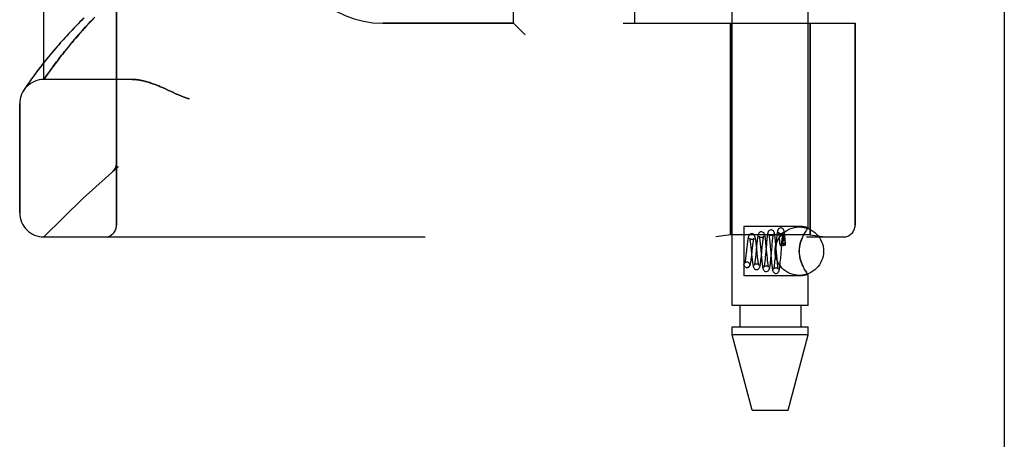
# Model space of a CAD drawing. Header units: inches. Extents: x 0 to 179, y 0 to 116.
# Tile 13 of 234: x 16.22 to 18.76, y 55.5 to 56.58. Entities that reach past the tile are written whole.
import ezdxf

# ---------------------------------------------------------------- set-up
doc = ezdxf.new("R2010")
doc.units = ezdxf.units.IN
doc.header["$LTSCALE"] = 9.842105
doc.header["$MEASUREMENT"] = 0
doc.linetypes.add('HIDDEN', pattern=[0.2, 0.1, -0.1])
doc.layers.get('0').update_dxf_attribs({"linetype": 'CONTINUOUS'})
doc.layers.add('LEFTHAND_DOOR_ASSEMBLY', color=7, linetype='CONTINUOUS')
doc.layers.add('RIGHTHAND_DOOR_ASSEMBLY', color=7, linetype='CONTINUOUS')

msp = doc.modelspace()

# ---------------------------------------------------------------- linework, layer by layer
at = {"color": 3, "linetype": 'Continuous'}
msp.add_line((18.7579, 81.2713), (18.7579, 33.4793), dxfattribs=at)
at = {"layer": 'LEFTHAND_DOOR_ASSEMBLY', "color": 8, "linetype": 'HIDDEN'}
for p, q in [((16.4664, 56.0541), (16.4664, 58.6966)), ((18.0559, 55.8473), (18.0559, 58.6953)), ((18.2519, 56.0488), (18.2519, 58.6953)), ((16.2789, 56.4303), (16.2789, 58.3203)), ((17.4914, 56.5753), (17.4914, 58.1753)), ((17.8039, 56.5753), (17.8039, 58.1753)), ((16.393, 56.5727), (16.3996, 56.5799)), ((17.4914, 56.5753), (17.1539, 56.5753)), ((17.4914, 56.5753), (17.5214, 56.5453)), ((17.7739, 56.5753), (18.3727, 56.5753)), ((18.0509, 56.5753), (18.0509, 56.0294)), ((18.2569, 56.5753), (18.2569, 56.0294)), ((18.3727, 56.5753), (18.3727, 56.0541)), ((16.3692, 56.5463), (16.3748, 56.5526)), ((16.3748, 56.5526), (16.3806, 56.5591)), ((16.3806, 56.5591), (16.3866, 56.5658)), ((16.3866, 56.5658), (16.393, 56.5727)), ((16.3492, 56.5228), (16.3538, 56.5284)), ((16.3538, 56.5284), (16.3587, 56.5342)), ((16.3587, 56.5342), (16.3639, 56.5401)), ((16.3639, 56.5401), (16.3692, 56.5463)), ((16.3284, 56.4974), (16.3322, 56.5022)), ((16.3322, 56.5022), (16.3362, 56.5071)), ((16.3362, 56.5071), (16.3403, 56.5122)), ((16.3403, 56.5122), (16.3446, 56.5174)), ((16.3446, 56.5174), (16.3492, 56.5228)), ((16.279, 56.4743), (16.2738, 56.4677)), ((16.3071, 56.4698), (16.3115, 56.4756)), ((16.3115, 56.4756), (16.3146, 56.4797)), ((16.3146, 56.4797), (16.3178, 56.4839)), ((16.3178, 56.4839), (16.3212, 56.4883)), ((16.3212, 56.4883), (16.3247, 56.4928)), ((16.3247, 56.4928), (16.3284, 56.4974)), ((16.2603, 56.45), (16.2564, 56.4448)), ((16.2645, 56.4556), (16.2603, 56.45)), ((16.269, 56.4615), (16.2645, 56.4556)), ((16.2738, 56.4677), (16.269, 56.4615)), ((16.2893, 56.4453), (16.2923, 56.4495)), ((16.2923, 56.4495), (16.2956, 56.4541)), ((16.2956, 56.4541), (16.2991, 56.459)), ((16.2991, 56.459), (16.303, 56.4643)), ((16.303, 56.4643), (16.3071, 56.4698)), ((16.2411, 56.4236), (16.2388, 56.4203)), ((16.2436, 56.4272), (16.2411, 56.4236)), ((16.2464, 56.4311), (16.2436, 56.4272)), ((16.2495, 56.4354), (16.2464, 56.4311)), ((16.2528, 56.4399), (16.2495, 56.4354)), ((16.2564, 56.4448), (16.2528, 56.4399)), ((16.2789, 56.4303), (16.283, 56.4363)), ((16.507, 56.4303), (16.2789, 56.4303)), ((16.283, 56.4363), (16.2858, 56.4403)), ((16.2858, 56.4403), (16.2893, 56.4453)), ((16.2281, 56.4044), (16.2265, 56.4018)), ((16.23, 56.4071), (16.2281, 56.4044)), ((16.2318, 56.4099), (16.23, 56.4071)), ((16.234, 56.4133), (16.2318, 56.4099)), ((16.2367, 56.4172), (16.234, 56.4133)), ((16.2388, 56.4203), (16.2367, 56.4172)), ((16.5928, 56.406), (16.6009, 56.4023)), ((16.2164, 56.0866), (16.2164, 56.3678)), ((16.4561, 56.1928), (16.4563, 56.1929)), ((16.4665, 56.2154), (16.4665, 56.2152)), ((18.2359, 56.0508), (18.0859, 56.0508)), ((18.0859, 56.0508), (18.0859, 55.9238)), ((18.2519, 56.0488), (18.2359, 56.0508)), ((16.2789, 56.0241), (18.3427, 56.0241)), ((18.0509, 56.0294), (18.0134, 56.0241)), ((18.2569, 56.0294), (18.0509, 56.0294)), ((18.1521, 56.0166), (18.1525, 56.0126)), ((18.1677, 56.0105), (18.1672, 56.0156)), ((18.1768, 56.0227), (18.1772, 56.0188)), ((18.1772, 56.0188), (18.1776, 56.0146)), ((18.1841, 56.012), (18.1845, 56.0161)), ((18.1845, 56.0161), (18.1849, 56.0198)), ((18.1868, 56.0189), (18.1867, 56.018)), ((18.1867, 56.018), (18.1867, 56.0169)), ((18.1867, 56.0169), (18.1867, 56.0157)), ((18.1867, 56.0157), (18.1867, 56.0144)), ((18.1869, 56.0211), (18.1868, 56.0205)), ((18.1868, 56.0205), (18.1868, 56.0197)), ((18.1868, 56.0197), (18.1868, 56.0189)), ((18.1869, 56.0217), (18.1869, 56.0211)), ((18.1916, 56.0157), (18.1914, 56.0171)), ((18.1918, 56.0141), (18.1916, 56.0157)), ((18.1925, 56.0154), (18.192, 56.0206)), ((18.1929, 56.0098), (18.1925, 56.0154)), ((18.2569, 56.0294), (18.2944, 56.0241)), ((18.0935, 55.9986), (18.0917, 55.9824)), ((18.103, 56.0035), (18.1036, 55.9984)), ((18.1036, 55.9984), (18.1045, 55.9898)), ((18.1045, 55.9898), (18.1054, 55.9807)), ((18.106, 55.9772), (18.1081, 55.9958)), ((18.1081, 55.9958), (18.1086, 56.0006)), ((18.1186, 56.0016), (18.1164, 55.979)), ((18.1182, 56.0013), (18.1176, 56.0066)), ((18.1188, 55.9957), (18.1182, 56.0013)), ((18.1202, 55.9816), (18.1188, 55.9957)), ((18.1277, 56.0087), (18.1281, 56.0044)), ((18.1281, 56.0044), (18.1286, 55.9997)), ((18.1286, 55.9997), (18.1295, 55.9893)), ((18.1295, 55.9893), (18.1303, 55.9808)), ((18.1309, 55.9751), (18.1332, 55.9978)), ((18.1332, 55.9978), (18.1339, 56.0046)), ((18.1339, 56.0046), (18.1343, 56.0087)), ((18.1437, 56.0046), (18.1415, 55.9786)), ((18.1428, 56.0067), (18.1423, 56.0118)), ((18.1434, 56.0013), (18.1428, 56.0067)), ((18.1444, 55.9903), (18.1434, 56.0013)), ((18.1443, 56.0103), (18.1437, 56.0046)), ((18.1456, 55.9772), (18.1444, 55.9903)), ((18.1525, 56.0126), (18.1529, 56.0083)), ((18.1529, 56.0083), (18.1536, 56.0011)), ((18.1536, 56.0011), (18.1545, 55.9904)), ((18.1561, 55.9748), (18.1583, 56.0001)), ((18.1583, 56.0001), (18.1589, 56.0074)), ((18.1589, 56.0074), (18.1594, 56.0119)), ((18.1688, 56.0069), (18.1661, 55.9728)), ((18.1682, 56.005), (18.1677, 56.0105)), ((18.1692, 55.9933), (18.1682, 56.005)), ((18.1692, 56.0127), (18.1688, 56.0069)), ((18.1706, 55.9758), (18.1692, 55.9933)), ((18.1776, 56.0146), (18.178, 56.0101)), ((18.178, 56.0101), (18.1785, 56.0038)), ((18.1807, 55.9697), (18.1836, 56.0055)), ((18.1836, 56.0055), (18.1841, 56.012)), ((18.1859, 56.0016), (18.1867, 56.0016)), ((18.1867, 56.0144), (18.1866, 56.0129)), ((18.1866, 56.0129), (18.1866, 56.0113)), ((18.1866, 56.0113), (18.1866, 56.0085)), ((18.1866, 56.0085), (18.1866, 56.0053)), ((18.1866, 56.0053), (18.1867, 56.0016)), ((18.192, 56.0124), (18.1918, 56.0141)), ((18.1923, 56.0105), (18.192, 56.0124)), ((18.1925, 56.0083), (18.1923, 56.0105)), ((18.1928, 56.0059), (18.1925, 56.0083)), ((18.1931, 56.0032), (18.1928, 56.0059)), ((18.1934, 56.0039), (18.1929, 56.0098)), ((18.0917, 55.9824), (18.0911, 55.9774)), ((18.1054, 55.9807), (18.1064, 55.9716)), ((18.1064, 55.9716), (18.107, 55.9661)), ((18.1164, 55.979), (18.1159, 55.9739)), ((18.1211, 55.9739), (18.1202, 55.9816)), ((18.1303, 55.9808), (18.1314, 55.9696)), ((18.1304, 55.97), (18.1309, 55.9751)), ((18.1314, 55.9696), (18.1319, 55.9643)), ((18.1319, 55.9643), (18.1324, 55.9594)), ((18.1408, 55.9709), (18.1403, 55.9661)), ((18.1415, 55.9786), (18.1408, 55.9709)), ((18.1463, 55.9701), (18.1456, 55.9772)), ((18.1467, 55.9658), (18.1463, 55.9701)), ((18.1471, 55.9617), (18.1467, 55.9658)), ((18.1554, 55.9789), (18.1564, 55.9674)), ((18.1555, 55.9692), (18.1561, 55.9748)), ((18.1564, 55.9674), (18.1569, 55.9618)), ((18.1654, 55.9654), (18.165, 55.9609)), ((18.1661, 55.9728), (18.1654, 55.9654)), ((18.1713, 55.9679), (18.1706, 55.9758)), ((18.1717, 55.9631), (18.1713, 55.9679)), ((18.1803, 55.9643), (18.1807, 55.9697)), ((18.092, 55.945), (18.0935, 55.9448)), ((18.0934, 55.9448), (18.092, 55.945)), ((18.0934, 55.9598), (18.0948, 55.9597)), ((18.0935, 55.9598), (18.0948, 55.9597)), ((18.1569, 55.9618), (18.1574, 55.9566)), ((18.1721, 55.9587), (18.1717, 55.9631)), ((18.1726, 55.9547), (18.1721, 55.9587)), ((18.2388, 55.9471), (18.2359, 55.9534)), ((18.2359, 55.9238), (18.0859, 55.9238)), ((18.2519, 55.9259), (18.2359, 55.9238)), ((18.2445, 55.9368), (18.247, 55.9328)), ((18.2516, 55.9263), (18.2519, 55.9259)), ((18.2519, 55.8473), (18.2519, 55.9259)), ((18.2519, 55.8473), (18.0559, 55.8473)), ((18.0754, 55.8473), (18.0754, 55.7923)), ((18.2324, 55.8473), (18.2324, 55.7923)), ((18.0559, 55.7923), (18.2519, 55.7923)), ((18.0559, 55.7714), (18.0559, 55.7923)), ((18.2519, 55.7714), (18.2519, 55.7923)), ((18.2519, 55.7714), (18.0559, 55.7714)), ((18.1074, 55.5773), (18.0559, 55.7714)), ((18.2004, 55.5773), (18.2519, 55.7714)), ((18.1074, 55.5773), (18.2004, 55.5773))]:
    msp.add_line(p, q, dxfattribs=at)
for points in [[(16.3827, 56.5897), (16.3774, 56.5843), (16.3721, 56.579), (16.367, 56.5738), (16.362, 56.5686), (16.3571, 56.5635), (16.3524, 56.5585), (16.3477, 56.5535), (16.3431, 56.5487), (16.3387, 56.5438), (16.3344, 56.5391), (16.3301, 56.5344), (16.326, 56.5299), (16.322, 56.5254), (16.3181, 56.5209), (16.3143, 56.5166), (16.3106, 56.5123), (16.307, 56.5081), (16.3035, 56.504), (16.3001, 56.5), (16.2968, 56.4961), (16.2936, 56.4922), (16.2905, 56.4885), (16.2875, 56.4848), (16.2846, 56.4812), (16.279, 56.4743)], [(16.3996, 56.5799), (16.4066, 56.5873)], [(16.507, 56.4303), (16.5085, 56.4303), (16.5102, 56.4303), (16.5118, 56.4302), (16.5135, 56.4301), (16.5152, 56.43), (16.5169, 56.4299), (16.5187, 56.4297), (16.5205, 56.4295), (16.5223, 56.4293), (16.5242, 56.429), (16.5261, 56.4287), (16.5281, 56.4283), (16.5301, 56.428), (16.5321, 56.4276), (16.5342, 56.4271), (16.5363, 56.4266), (16.5385, 56.4261), (16.5407, 56.4255), (16.543, 56.4249), (16.5453, 56.4243), (16.5477, 56.4236), (16.5501, 56.4229), (16.5526, 56.4221), (16.5552, 56.4212), (16.5578, 56.4203), (16.5605, 56.4194), (16.5633, 56.4184), (16.5661, 56.4173), (16.5691, 56.4162), (16.5721, 56.415), (16.5752, 56.4137), (16.5784, 56.4123), (16.5818, 56.4109), (16.5853, 56.4094), (16.5889, 56.4077), (16.5928, 56.406)], [(16.6009, 56.4023), (16.6096, 56.3982), (16.6176, 56.3945)], [(16.6176, 56.3945), (16.6213, 56.3928), (16.6247, 56.3913), (16.6279, 56.3899), (16.6309, 56.3886), (16.6337, 56.3874), (16.6363, 56.3864), (16.6388, 56.3854), (16.6411, 56.3845), (16.6434, 56.3837), (16.6456, 56.3829), (16.6477, 56.3822), (16.6498, 56.3816), (16.6519, 56.3809), (16.6539, 56.3803)], [(16.4561, 56.1928), (16.4564, 56.193), (16.4566, 56.1932), (16.4568, 56.1934), (16.4571, 56.1936), (16.4573, 56.1938), (16.4575, 56.194), (16.4577, 56.1942), (16.4579, 56.1945), (16.4581, 56.1947), (16.4583, 56.1949), (16.4585, 56.1951), (16.4587, 56.1953), (16.4589, 56.1955), (16.4591, 56.1958), (16.4593, 56.196), (16.4595, 56.1962), (16.4597, 56.1964), (16.4599, 56.1967), (16.4601, 56.1969), (16.4602, 56.1971)], [(16.4644, 56.2046), (16.4642, 56.204), (16.464, 56.2035), (16.4637, 56.2029), (16.4634, 56.2023), (16.4632, 56.2018), (16.4629, 56.2012), (16.4626, 56.2007), (16.4623, 56.2001), (16.462, 56.1996), (16.4616, 56.1991), (16.4613, 56.1986), (16.461, 56.1981), (16.4606, 56.1976), (16.4602, 56.1971)], [(16.4665, 56.2152), (16.4664, 56.2148), (16.4664, 56.2142), (16.4664, 56.2135), (16.4663, 56.2129), (16.4663, 56.2123), (16.4662, 56.2117), (16.4661, 56.2111), (16.466, 56.2105), (16.4659, 56.2099), (16.4658, 56.2093), (16.4657, 56.2087), (16.4655, 56.2081), (16.4654, 56.2075), (16.4652, 56.2069), (16.465, 56.2063), (16.4649, 56.2057), (16.4646, 56.2052), (16.4644, 56.2046)], [(18.156, 56.0424), (18.1552, 56.0423), (18.1533, 56.0419), (18.1516, 56.041), (18.1503, 56.0399), (18.1494, 56.0388), (18.1487, 56.0377), (18.1482, 56.0366), (18.1479, 56.0356), (18.1476, 56.0345), (18.1473, 56.0333), (18.147, 56.032), (18.1467, 56.0306), (18.1464, 56.0289), (18.1462, 56.0271), (18.1459, 56.0252), (18.1456, 56.0231), (18.1453, 56.0208), (18.1451, 56.0183), (18.1448, 56.0158), (18.1443, 56.0103)], [(18.1672, 56.0156), (18.1669, 56.0179), (18.1667, 56.0202), (18.1664, 56.0223), (18.1662, 56.0243), (18.166, 56.0261), (18.1657, 56.0278), (18.1655, 56.0294), (18.1652, 56.0308), (18.165, 56.0321), (18.1647, 56.0333), (18.1645, 56.0344), (18.1642, 56.0354), (18.1638, 56.0364), (18.1634, 56.0374), (18.1628, 56.0385), (18.1619, 56.0396), (18.1606, 56.0408), (18.1589, 56.0418), (18.1569, 56.0423), (18.156, 56.0424)], [(18.181, 56.0474), (18.1802, 56.0473), (18.1783, 56.0469), (18.1766, 56.046), (18.1753, 56.0449), (18.1744, 56.0438), (18.1738, 56.0427), (18.1733, 56.0417), (18.173, 56.0408), (18.1727, 56.0398), (18.1724, 56.0387), (18.1722, 56.0376), (18.1719, 56.0363), (18.1717, 56.0349), (18.1714, 56.0333), (18.1712, 56.0316), (18.171, 56.0297), (18.1707, 56.0277), (18.1705, 56.0255), (18.1702, 56.0232), (18.17, 56.0207), (18.1697, 56.0181), (18.1692, 56.0127)], [(18.192, 56.0206), (18.1917, 56.023), (18.1915, 56.0253), (18.1913, 56.0275), (18.191, 56.0294), (18.1908, 56.0313), (18.1906, 56.033), (18.1903, 56.0346), (18.1901, 56.036), (18.1899, 56.0373), (18.1896, 56.0384), (18.1894, 56.0395), (18.1891, 56.0405), (18.1888, 56.0415), (18.1884, 56.0424), (18.1878, 56.0435), (18.1869, 56.0446), (18.1856, 56.0458), (18.1839, 56.0468), (18.182, 56.0473), (18.181, 56.0474)], [(18.2516, 56.0484), (18.2507, 56.0471), (18.2491, 56.0449), (18.247, 56.0419), (18.2445, 56.0379), (18.2417, 56.0331), (18.2388, 56.0276), (18.2359, 56.0213)], [(18.2507, 56.0471), (18.2516, 56.0484), (18.2519, 56.0488)], [(18.106, 56.0324), (18.1053, 56.0323), (18.1034, 56.0319), (18.1017, 56.0311), (18.1004, 56.03), (18.0994, 56.0288), (18.0987, 56.0277), (18.0982, 56.0267), (18.0978, 56.0256), (18.0974, 56.0245), (18.0971, 56.0234), (18.0968, 56.0221), (18.0965, 56.0206), (18.0962, 56.019), (18.0959, 56.0173), (18.0956, 56.0154), (18.0953, 56.0133), (18.095, 56.0112), (18.0947, 56.0088), (18.0944, 56.0064), (18.0941, 56.0039), (18.0935, 55.9986)], [(18.106, 56.0174), (18.1051, 56.0174), (18.1035, 56.0179), (18.1021, 56.0186), (18.1011, 56.0195), (18.1005, 56.0201), (18.1003, 56.0205), (18.1002, 56.0207), (18.1002, 56.0206)], [(18.1002, 56.0206), (18.1002, 56.0206), (18.1004, 56.0202), (18.1005, 56.0196), (18.1007, 56.0188), (18.1009, 56.0178), (18.1012, 56.0166), (18.1014, 56.0152), (18.1016, 56.0137), (18.1019, 56.0119), (18.1022, 56.0101), (18.1024, 56.008), (18.1027, 56.0058), (18.103, 56.0035)], [(18.1176, 56.0066), (18.1173, 56.009), (18.117, 56.0114), (18.1167, 56.0137), (18.1164, 56.0157), (18.116, 56.0177), (18.1157, 56.0195), (18.1154, 56.0211), (18.1151, 56.0225), (18.1148, 56.0239), (18.1144, 56.0251), (18.114, 56.0262), (18.1135, 56.0273), (18.1129, 56.0285), (18.112, 56.0297), (18.1106, 56.0309), (18.1089, 56.0318), (18.1069, 56.0323), (18.106, 56.0324)], [(18.1117, 56.0202), (18.1118, 56.0204), (18.1118, 56.0206), (18.1118, 56.0206), (18.1116, 56.0203), (18.1113, 56.0198), (18.1106, 56.0191), (18.1095, 56.0183), (18.1082, 56.0177), (18.1067, 56.0174), (18.106, 56.0174)], [(18.1086, 56.0006), (18.1092, 56.005), (18.1094, 56.007), (18.1097, 56.0089), (18.1099, 56.0107), (18.1102, 56.0123), (18.1104, 56.0139), (18.1106, 56.0153), (18.1109, 56.0165), (18.1111, 56.0176), (18.1113, 56.0186), (18.1115, 56.0194), (18.1116, 56.02), (18.1117, 56.0202)], [(18.131, 56.0374), (18.1302, 56.0373), (18.1283, 56.0369), (18.1266, 56.036), (18.1253, 56.0349), (18.1243, 56.0337), (18.1236, 56.0325), (18.1231, 56.0314), (18.1227, 56.0302), (18.1223, 56.0289), (18.122, 56.0275), (18.1217, 56.026), (18.1214, 56.0242), (18.121, 56.0222), (18.1207, 56.0201), (18.1204, 56.0177), (18.1201, 56.0153), (18.1198, 56.0127), (18.1195, 56.01), (18.1192, 56.0073), (18.1186, 56.0016)], [(18.131, 56.0224), (18.1301, 56.0224), (18.1283, 56.0229), (18.1269, 56.0237), (18.1259, 56.0246), (18.1254, 56.0253), (18.1251, 56.0257), (18.125, 56.0258), (18.1251, 56.0258)], [(18.1251, 56.0258), (18.1251, 56.0258), (18.1252, 56.0255), (18.1253, 56.025), (18.1254, 56.0244), (18.1256, 56.0236), (18.1258, 56.0227), (18.126, 56.0216), (18.1262, 56.0204), (18.1264, 56.0191), (18.1266, 56.0177), (18.1268, 56.0161), (18.127, 56.0144), (18.1272, 56.0126), (18.1274, 56.0107), (18.1277, 56.0087)], [(18.1423, 56.0118), (18.142, 56.0143), (18.1417, 56.0166), (18.1414, 56.0188), (18.1412, 56.0208), (18.1409, 56.0227), (18.1406, 56.0245), (18.1403, 56.0261), (18.14, 56.0275), (18.1397, 56.0289), (18.1393, 56.0301), (18.139, 56.0312), (18.1385, 56.0323), (18.1379, 56.0334), (18.137, 56.0346), (18.1356, 56.0358), (18.1339, 56.0368), (18.132, 56.0373), (18.131, 56.0374)], [(18.1368, 56.0254), (18.1369, 56.0256), (18.137, 56.0258), (18.1369, 56.0257), (18.1368, 56.0254), (18.1363, 56.0249), (18.1357, 56.0242), (18.1347, 56.0234), (18.1335, 56.0228), (18.132, 56.0224), (18.131, 56.0224)], [(18.1343, 56.0087), (18.1347, 56.0125), (18.135, 56.0142), (18.1352, 56.0158), (18.1354, 56.0174), (18.1356, 56.0188), (18.1358, 56.0201), (18.136, 56.0213), (18.1362, 56.0223), (18.1363, 56.0233), (18.1365, 56.0241), (18.1367, 56.0248), (18.1368, 56.0253), (18.1368, 56.0254)], [(18.156, 56.0274), (18.155, 56.0274), (18.1532, 56.0279), (18.1518, 56.0288), (18.1508, 56.0297), (18.1503, 56.0304), (18.15, 56.0308), (18.1499, 56.031), (18.1499, 56.0309)], [(18.1499, 56.0309), (18.15, 56.0309), (18.15, 56.0306), (18.1501, 56.0302), (18.1503, 56.0296), (18.1504, 56.0289), (18.1506, 56.0281), (18.1508, 56.0271), (18.1509, 56.0259), (18.1511, 56.0247), (18.1513, 56.0233), (18.1515, 56.0218), (18.1517, 56.0201), (18.1519, 56.0184), (18.1521, 56.0166)], [(18.162, 56.0306), (18.162, 56.0308), (18.1621, 56.0309), (18.162, 56.0308), (18.1619, 56.0305), (18.1615, 56.03), (18.1608, 56.0293), (18.1598, 56.0285), (18.1585, 56.0278), (18.1571, 56.0274), (18.156, 56.0274)], [(18.1594, 56.0119), (18.1598, 56.0159), (18.16, 56.0178), (18.1602, 56.0195), (18.1604, 56.0212), (18.1606, 56.0227), (18.1608, 56.0241), (18.161, 56.0255), (18.1612, 56.0266), (18.1613, 56.0277), (18.1615, 56.0286), (18.1617, 56.0294), (18.1618, 56.03), (18.1619, 56.0305), (18.162, 56.0306)], [(18.181, 56.0324), (18.18, 56.0324), (18.1782, 56.0329), (18.1768, 56.0338), (18.1758, 56.0347), (18.1752, 56.0354), (18.1749, 56.0359), (18.1748, 56.0361)], [(18.1748, 56.0361), (18.1749, 56.036), (18.1749, 56.0358), (18.175, 56.0354), (18.1751, 56.0349), (18.1753, 56.0343), (18.1754, 56.0335), (18.1756, 56.0326), (18.1757, 56.0315), (18.1759, 56.0303), (18.1761, 56.029), (18.1763, 56.0276), (18.1764, 56.0261), (18.1766, 56.0244), (18.1768, 56.0227)], [(18.1871, 56.0358), (18.1871, 56.036), (18.1871, 56.036), (18.1871, 56.0359), (18.1869, 56.0356), (18.1865, 56.035), (18.1858, 56.0343), (18.1848, 56.0335), (18.1836, 56.0329), (18.1821, 56.0324), (18.181, 56.0324)], [(18.1849, 56.0198), (18.1852, 56.0233), (18.1854, 56.0249), (18.1856, 56.0264), (18.1857, 56.0278), (18.1859, 56.0291), (18.1861, 56.0303), (18.1862, 56.0314), (18.1864, 56.0324), (18.1865, 56.0333), (18.1867, 56.0341), (18.1868, 56.0348), (18.1869, 56.0353), (18.187, 56.0357), (18.1871, 56.0358)], [(18.1914, 56.0171), (18.1913, 56.0177), (18.1912, 56.0183), (18.1911, 56.0188), (18.191, 56.0194), (18.191, 56.0198), (18.1909, 56.0203), (18.1908, 56.0207), (18.1907, 56.0212), (18.1906, 56.0215), (18.1906, 56.0219), (18.1905, 56.0223), (18.1904, 56.0226), (18.1904, 56.0229), (18.1903, 56.0232), (18.1902, 56.0235), (18.1902, 56.0237), (18.1901, 56.024), (18.19, 56.0242), (18.19, 56.0245), (18.1899, 56.0247), (18.1898, 56.0249), (18.1898, 56.0251), (18.1897, 56.0253), (18.1896, 56.0255), (18.1896, 56.0257), (18.1895, 56.0258), (18.1894, 56.026), (18.1894, 56.0262), (18.1893, 56.0263), (18.1892, 56.0265), (18.1892, 56.0266), (18.1891, 56.0267), (18.189, 56.0269), (18.189, 56.027), (18.1889, 56.0271), (18.1888, 56.0272), (18.1887, 56.0272), (18.1887, 56.0273), (18.1886, 56.0274), (18.1885, 56.0274), (18.1884, 56.0274), (18.1882, 56.0274), (18.1881, 56.0273), (18.1879, 56.0271), (18.1878, 56.027), (18.1877, 56.0268), (18.1877, 56.0266), (18.1876, 56.0264), (18.1876, 56.0263), (18.1875, 56.0261), (18.1875, 56.026), (18.1874, 56.0258), (18.1874, 56.0257), (18.1874, 56.0256), (18.1874, 56.0254), (18.1873, 56.0253), (18.1873, 56.0252), (18.1873, 56.0251), (18.1873, 56.0249), (18.1872, 56.0248), (18.1872, 56.0247), (18.1872, 56.0245), (18.1872, 56.0244), (18.1872, 56.0243), (18.1871, 56.0241), (18.1871, 56.024), (18.1871, 56.0238), (18.1871, 56.0236), (18.1871, 56.0235), (18.187, 56.0233), (18.187, 56.0231), (18.187, 56.0229), (18.187, 56.0227), (18.187, 56.0225), (18.187, 56.0222), (18.1869, 56.0217)], [(18.2359, 55.9534), (18.2334, 55.96), (18.2314, 55.9668), (18.2298, 55.9736), (18.2289, 55.9806), (18.2286, 55.9875), (18.2289, 55.9944), (18.2299, 56.0012), (18.2314, 56.008), (18.2334, 56.0147), (18.2359, 56.0213)], [(18.2359, 56.0213), (18.2343, 56.017), (18.2327, 56.0126), (18.2314, 56.008), (18.2303, 56.0032), (18.2294, 55.9981), (18.2288, 55.9928), (18.2286, 55.9874), (18.2288, 55.982), (18.2293, 55.9767), (18.2302, 55.9715), (18.2314, 55.9667), (18.2327, 55.9621), (18.2343, 55.9577), (18.2359, 55.9534)], [(18.1545, 55.9904), (18.1549, 55.9847), (18.1554, 55.9789)], [(18.1859, 56.0062), (18.1839, 56.0061), (18.1822, 56.0059), (18.1806, 56.0055), (18.1794, 56.005), (18.1787, 56.0045), (18.1785, 56.0039), (18.1785, 56.0038)], [(18.1785, 56.0038), (18.1787, 56.0033), (18.1794, 56.0027), (18.1806, 56.0022), (18.1822, 56.0019), (18.1839, 56.0017), (18.1859, 56.0016)], [(18.1934, 56.0039), (18.1933, 56.0042), (18.1928, 56.0048), (18.192, 56.0052), (18.1908, 56.0056), (18.1893, 56.0059), (18.1877, 56.0061), (18.1859, 56.0062)], [(18.1931, 56.0032), (18.1914, 56.0028), (18.1898, 56.0024), (18.1882, 56.002), (18.1867, 56.0016)], [(18.1931, 56.0032), (18.1934, 56.0037), (18.1934, 56.0039)], [(18.0911, 55.9774), (18.0905, 55.9728), (18.0903, 55.9707), (18.09, 55.9687), (18.0898, 55.9668), (18.0895, 55.9651), (18.0893, 55.9635), (18.089, 55.962), (18.0888, 55.9607), (18.0885, 55.9595), (18.0883, 55.9585), (18.0881, 55.9577), (18.088, 55.9571), (18.0878, 55.9567), (18.0878, 55.9567)], [(18.0935, 55.9448), (18.0944, 55.9449), (18.0964, 55.9454), (18.0981, 55.9463), (18.0995, 55.9476), (18.1004, 55.9488), (18.1011, 55.95), (18.1016, 55.9511), (18.102, 55.9523), (18.1024, 55.9536), (18.1028, 55.955), (18.1031, 55.9566), (18.1034, 55.9584), (18.1038, 55.9603), (18.1041, 55.9623), (18.1044, 55.9646), (18.1048, 55.9669), (18.1051, 55.9694), (18.1054, 55.9719), (18.106, 55.9772)], [(18.107, 55.9661), (18.1073, 55.9636), (18.1076, 55.9611), (18.1079, 55.9589), (18.1082, 55.9568), (18.1085, 55.9549), (18.1088, 55.9532), (18.1091, 55.9516), (18.1093, 55.9502), (18.1096, 55.9489), (18.11, 55.9477), (18.1103, 55.9466), (18.1107, 55.9456), (18.1112, 55.9445), (18.1119, 55.9434), (18.1129, 55.9422), (18.1143, 55.9411), (18.1159, 55.9403), (18.1178, 55.9399), (18.1185, 55.9398)], [(18.1159, 55.9739), (18.1154, 55.9691), (18.1151, 55.9669), (18.1149, 55.9648), (18.1146, 55.9628), (18.1144, 55.9609), (18.1141, 55.9592), (18.1139, 55.9577), (18.1137, 55.9562), (18.1135, 55.955), (18.1132, 55.9539), (18.113, 55.953), (18.1129, 55.9523), (18.1128, 55.9521)], [(18.1185, 55.9398), (18.1195, 55.9399), (18.1214, 55.9404), (18.1231, 55.9414), (18.1245, 55.9426), (18.1254, 55.9437), (18.126, 55.9449), (18.1265, 55.9461), (18.127, 55.9474), (18.1274, 55.9488), (18.1277, 55.9505), (18.1281, 55.9522), (18.1284, 55.9542), (18.1287, 55.9562), (18.129, 55.9583), (18.1293, 55.9605), (18.1296, 55.9628), (18.1299, 55.9652), (18.1304, 55.97)], [(18.1218, 55.967), (18.1213, 55.9715), (18.1211, 55.9739)], [(18.1244, 55.9515), (18.1244, 55.9515), (18.1243, 55.9517), (18.1242, 55.952), (18.1241, 55.9526), (18.1239, 55.9534), (18.1237, 55.9543), (18.1235, 55.9554), (18.1233, 55.9566), (18.123, 55.958), (18.1228, 55.9596), (18.1226, 55.9612), (18.1223, 55.963), (18.1221, 55.965), (18.1218, 55.967)], [(18.1403, 55.9661), (18.1398, 55.9618), (18.1396, 55.9598), (18.1394, 55.9579), (18.1392, 55.9562), (18.139, 55.9545), (18.1388, 55.953), (18.1386, 55.9517), (18.1384, 55.9504), (18.1382, 55.9493), (18.138, 55.9484), (18.1378, 55.9476), (18.1377, 55.947), (18.1376, 55.9468)], [(18.1435, 55.9348), (18.1445, 55.9349), (18.1464, 55.9354), (18.1481, 55.9364), (18.1495, 55.9376), (18.1504, 55.9388), (18.151, 55.9399), (18.1514, 55.9409), (18.1518, 55.942), (18.1521, 55.9431), (18.1524, 55.9443), (18.1526, 55.9456), (18.1529, 55.947), (18.1532, 55.9486), (18.1534, 55.9504), (18.1537, 55.9523), (18.154, 55.9543), (18.1542, 55.9565), (18.1545, 55.9588), (18.1548, 55.9613), (18.155, 55.9638), (18.1555, 55.9692)], [(18.1685, 55.9298), (18.1694, 55.9299), (18.1714, 55.9304), (18.1731, 55.9314), (18.1744, 55.9325), (18.1753, 55.9337), (18.1759, 55.9348), (18.1763, 55.9358), (18.1766, 55.9367), (18.1769, 55.9377), (18.1772, 55.9388), (18.1774, 55.94), (18.1777, 55.9413), (18.1779, 55.9427), (18.1781, 55.9443), (18.1784, 55.946), (18.1786, 55.9479), (18.1789, 55.9499), (18.1791, 55.952), (18.1793, 55.9543), (18.1796, 55.9567), (18.1798, 55.9591), (18.1803, 55.9643)], [(18.092, 55.945), (18.0914, 55.9451), (18.0897, 55.9459), (18.0881, 55.9471), (18.0869, 55.9486), (18.0862, 55.9504), (18.086, 55.9523), (18.0862, 55.9543), (18.0869, 55.9561), (18.0881, 55.9576), (18.0897, 55.9588), (18.0914, 55.9595), (18.0934, 55.9598)], [(18.0878, 55.9567), (18.0878, 55.9566), (18.0878, 55.9567), (18.0881, 55.9571), (18.0886, 55.9578), (18.0896, 55.9586), (18.091, 55.9593), (18.0927, 55.9598), (18.0935, 55.9598)], [(18.0948, 55.9597), (18.0954, 55.9595), (18.0972, 55.9588), (18.0987, 55.9576), (18.0999, 55.9561), (18.1006, 55.9543), (18.1009, 55.9523), (18.1006, 55.9504), (18.0999, 55.9486), (18.0987, 55.9471), (18.0972, 55.9459), (18.0954, 55.9451), (18.0934, 55.9448)], [(18.1128, 55.9521), (18.1127, 55.9518), (18.1126, 55.9515), (18.1126, 55.9514), (18.1128, 55.9517), (18.1132, 55.9523), (18.1139, 55.953), (18.115, 55.9539), (18.1164, 55.9545), (18.1179, 55.9548), (18.1185, 55.9548)], [(18.1185, 55.9548), (18.1195, 55.9548), (18.1209, 55.9544), (18.1221, 55.9538), (18.1231, 55.9531), (18.1238, 55.9524), (18.1242, 55.9518), (18.1244, 55.9515), (18.1244, 55.9515)], [(18.1324, 55.9594), (18.1327, 55.9571), (18.1329, 55.955), (18.1332, 55.9529), (18.1335, 55.9511), (18.1337, 55.9493), (18.134, 55.9477), (18.1342, 55.9463), (18.1345, 55.9449), (18.1348, 55.9437), (18.135, 55.9426), (18.1354, 55.9416), (18.1357, 55.9406), (18.1362, 55.9395), (18.1369, 55.9384), (18.1379, 55.9372), (18.1392, 55.9361), (18.1409, 55.9353), (18.1427, 55.9349), (18.1435, 55.9348)], [(18.1376, 55.9468), (18.1376, 55.9465), (18.1375, 55.9463), (18.1376, 55.9466), (18.138, 55.9472), (18.1387, 55.9479), (18.1398, 55.9488), (18.1413, 55.9495), (18.1428, 55.9498), (18.1435, 55.9498)], [(18.1435, 55.9498), (18.1446, 55.9498), (18.146, 55.9493), (18.1473, 55.9487), (18.1482, 55.948), (18.1489, 55.9473), (18.1493, 55.9467), (18.1495, 55.9464), (18.1495, 55.9463)], [(18.1495, 55.9463), (18.1495, 55.9465), (18.1494, 55.9468), (18.1492, 55.9474), (18.1491, 55.948), (18.1489, 55.9489), (18.1487, 55.9498), (18.1485, 55.9509), (18.1483, 55.9521), (18.1482, 55.9534), (18.148, 55.9549), (18.1478, 55.9564), (18.1475, 55.9581), (18.1473, 55.9599), (18.1471, 55.9617)], [(18.1574, 55.9566), (18.1576, 55.9541), (18.1579, 55.9517), (18.1581, 55.9495), (18.1584, 55.9475), (18.1586, 55.9456), (18.1589, 55.9439), (18.1591, 55.9423), (18.1594, 55.9409), (18.1596, 55.9396), (18.1599, 55.9385), (18.1602, 55.9374), (18.1604, 55.9364), (18.1608, 55.9355), (18.1612, 55.9345), (18.1619, 55.9334), (18.1628, 55.9323), (18.1642, 55.9312), (18.1658, 55.9303), (18.1677, 55.9299), (18.1685, 55.9298)], [(18.1625, 55.9416), (18.1624, 55.9414), (18.1624, 55.9412), (18.1624, 55.9412), (18.1625, 55.9415), (18.1629, 55.9421), (18.1636, 55.9428), (18.1647, 55.9437), (18.1661, 55.9444), (18.1678, 55.9448), (18.1685, 55.9448)], [(18.165, 55.9609), (18.1646, 55.9568), (18.1644, 55.9549), (18.1642, 55.9531), (18.1641, 55.9514), (18.1639, 55.9499), (18.1637, 55.9484), (18.1635, 55.9471), (18.1633, 55.9458), (18.1631, 55.9447), (18.163, 55.9438), (18.1628, 55.9429), (18.1627, 55.9422), (18.1625, 55.9417), (18.1625, 55.9416)], [(18.1685, 55.9448), (18.1696, 55.9448), (18.1711, 55.9443), (18.1723, 55.9437), (18.1733, 55.9429), (18.174, 55.9422), (18.1744, 55.9416), (18.1746, 55.9413), (18.1746, 55.9412)], [(18.1746, 55.9412), (18.1746, 55.9412), (18.1746, 55.9413), (18.1745, 55.9416), (18.1744, 55.9421), (18.1742, 55.9428), (18.1741, 55.9436), (18.1739, 55.9445), (18.1737, 55.9456), (18.1735, 55.9468), (18.1733, 55.9481), (18.1731, 55.9496), (18.173, 55.9512), (18.1728, 55.9529), (18.1726, 55.9547)], [(18.2359, 55.9534), (18.2388, 55.9471), (18.2417, 55.9416)], [(18.2519, 55.9259), (18.2516, 55.9263), (18.2507, 55.9276), (18.2491, 55.9298), (18.247, 55.9328), (18.2445, 55.9368), (18.2417, 55.9416)]]:
    msp.add_lwpolyline(points, dxfattribs=at)
msp.add_circle((18.2289, 55.9873), 0.0625, dxfattribs=at)
for centre, radius, start, end in [((18.2789, 54.1002), 2.7751, 90, 136.1116), ((17.1539, 56.8253), 0.25, 180, 270), ((16.2789, 56.3678), 0.0625, 90, 180), ((16.2789, 56.0866), 0.0625, 180, 270), ((16.4364, 56.0541), 0.03, 270, 360), ((18.3427, 56.0541), 0.03, 270, 360)]:
    msp.add_arc(centre, radius, start, end, dxfattribs=at)
at = {"layer": 'RIGHTHAND_DOOR_ASSEMBLY', "color": 8, "linetype": 'HIDDEN'}
for p, q in [((16.4664, 58.6966), (16.4664, 56.0541)), ((16.2789, 58.3203), (16.2789, 56.4303)), ((17.4914, 58.1753), (17.4914, 56.5753)), ((17.8039, 58.1753), (17.8039, 56.5753)), ((16.3964, 56.5764), (16.3899, 56.5693)), ((16.4032, 56.5837), (16.3964, 56.5764)), ((17.1539, 56.5753), (17.4914, 56.5753)), ((17.5214, 56.5453), (17.4914, 56.5753)), ((17.7739, 56.5753), (18.3727, 56.5753)), ((18.0509, 56.0294), (18.0509, 56.5753)), ((18.2569, 56.0294), (18.2569, 56.5753)), ((18.3727, 56.0541), (18.3727, 56.5753)), ((16.372, 56.5495), (16.3666, 56.5433)), ((16.3777, 56.5559), (16.372, 56.5495)), ((16.3837, 56.5625), (16.3777, 56.5559)), ((16.3899, 56.5693), (16.3837, 56.5625)), ((16.3515, 56.5257), (16.3469, 56.5202)), ((16.3563, 56.5314), (16.3515, 56.5257)), ((16.3613, 56.5372), (16.3563, 56.5314)), ((16.3666, 56.5433), (16.3613, 56.5372)), ((16.3303, 56.4998), (16.3266, 56.4951)), ((16.3342, 56.5046), (16.3303, 56.4998)), ((16.3383, 56.5097), (16.3342, 56.5046)), ((16.3425, 56.5148), (16.3383, 56.5097)), ((16.3469, 56.5202), (16.3425, 56.5148)), ((16.2803, 56.4759), (16.275, 56.4692)), ((16.313, 56.4777), (16.3085, 56.4717)), ((16.3162, 56.4818), (16.313, 56.4777)), ((16.3195, 56.4861), (16.3162, 56.4818)), ((16.323, 56.4905), (16.3195, 56.4861)), ((16.3266, 56.4951), (16.323, 56.4905)), ((16.2611, 56.4511), (16.2571, 56.4458)), ((16.2654, 56.4568), (16.2611, 56.4511)), ((16.27, 56.4628), (16.2654, 56.4568)), ((16.275, 56.4692), (16.27, 56.4628)), ((16.2934, 56.451), (16.2902, 56.4466)), ((16.2967, 56.4557), (16.2934, 56.451)), ((16.3004, 56.4607), (16.2967, 56.4557)), ((16.3043, 56.466), (16.3004, 56.4607)), ((16.3085, 56.4717), (16.3043, 56.466)), ((16.2415, 56.4241), (16.2391, 56.4207)), ((16.244, 56.4278), (16.2415, 56.4241)), ((16.2469, 56.4318), (16.244, 56.4278)), ((16.25, 56.4361), (16.2469, 56.4318)), ((16.2534, 56.4408), (16.25, 56.4361)), ((16.2571, 56.4458), (16.2534, 56.4408)), ((16.2843, 56.4382), (16.2789, 56.4303)), ((16.507, 56.4303), (16.2789, 56.4303)), ((16.2874, 56.4427), (16.2843, 56.4382)), ((16.2902, 56.4466), (16.2874, 56.4427)), ((16.2282, 56.4044), (16.2262, 56.4014)), ((16.2265, 56.4018), (16.2262, 56.4014)), ((16.2265, 56.4018), (16.2268, 56.4023)), ((16.23, 56.4073), (16.2282, 56.4044)), ((16.2319, 56.4101), (16.23, 56.4073)), ((16.2342, 56.4135), (16.2319, 56.4101)), ((16.237, 56.4176), (16.2342, 56.4135)), ((16.2391, 56.4207), (16.237, 56.4176)), ((16.6009, 56.4023), (16.5928, 56.406)), ((16.2164, 56.3678), (16.2164, 56.0866)), ((16.4561, 56.1928), (16.4563, 56.1929)), ((16.4664, 56.2108), (16.4665, 56.2154)), ((16.2789, 56.0241), (18.3427, 56.0241)), ((18.0509, 56.0294), (18.0134, 56.0241)), ((18.2569, 56.0294), (18.0509, 56.0294)), ((18.2569, 56.0294), (18.2944, 56.0241))]:
    msp.add_line(p, q, dxfattribs=at)
for points in [[(16.3812, 56.5882), (16.3759, 56.5828), (16.3706, 56.5775), (16.3655, 56.5722), (16.3605, 56.567), (16.3556, 56.5619), (16.3508, 56.5568), (16.3461, 56.5519), (16.3416, 56.5469), (16.3371, 56.5421), (16.3328, 56.5374), (16.3285, 56.5327), (16.3244, 56.5281), (16.3204, 56.5236), (16.3165, 56.5191), (16.3127, 56.5148), (16.309, 56.5105), (16.3054, 56.5063), (16.3019, 56.5022), (16.2985, 56.4982), (16.2953, 56.4943), (16.2921, 56.4904), (16.289, 56.4867), (16.286, 56.483), (16.2803, 56.4759)], [(16.4103, 56.5912), (16.4032, 56.5837)], [(16.5928, 56.406), (16.589, 56.4077), (16.5853, 56.4094), (16.5818, 56.4109), (16.5784, 56.4123), (16.5752, 56.4137), (16.5721, 56.415), (16.5691, 56.4162), (16.5661, 56.4173), (16.5633, 56.4184), (16.5605, 56.4194), (16.5578, 56.4203), (16.5552, 56.4212), (16.5526, 56.4221), (16.5501, 56.4229), (16.5477, 56.4236), (16.5453, 56.4243), (16.543, 56.4249), (16.5407, 56.4255), (16.5385, 56.4261), (16.5363, 56.4266), (16.5342, 56.4271), (16.5321, 56.4276), (16.5301, 56.428), (16.5281, 56.4283), (16.5261, 56.4287), (16.5242, 56.429), (16.5223, 56.4293), (16.5205, 56.4295), (16.5187, 56.4297), (16.5169, 56.4299), (16.5152, 56.43), (16.5135, 56.4301), (16.5118, 56.4302), (16.5102, 56.4303), (16.5085, 56.4303), (16.507, 56.4303)], [(16.6176, 56.3945), (16.6096, 56.3982), (16.6009, 56.4023)], [(16.6539, 56.3803), (16.6519, 56.3809), (16.6498, 56.3816), (16.6477, 56.3822), (16.6456, 56.3829), (16.6434, 56.3837), (16.6411, 56.3845), (16.6388, 56.3854), (16.6363, 56.3864), (16.6337, 56.3874), (16.6309, 56.3886), (16.6279, 56.3899), (16.6247, 56.3913), (16.6213, 56.3928), (16.6176, 56.3945)], [(16.4603, 56.1971), (16.4601, 56.1969), (16.4599, 56.1967), (16.4597, 56.1964), (16.4595, 56.1962), (16.4593, 56.196), (16.4591, 56.1958), (16.4589, 56.1955), (16.4587, 56.1953), (16.4585, 56.1951), (16.4583, 56.1949), (16.4581, 56.1947), (16.4579, 56.1945), (16.4577, 56.1942), (16.4575, 56.194), (16.4573, 56.1938), (16.4571, 56.1936), (16.4568, 56.1934), (16.4566, 56.1932), (16.4564, 56.193), (16.4561, 56.1928)], [(16.4603, 56.1971), (16.4606, 56.1976), (16.461, 56.1981), (16.4613, 56.1986), (16.4616, 56.1991), (16.4619, 56.1996), (16.4623, 56.2001), (16.4626, 56.2006), (16.4629, 56.2012), (16.4631, 56.2017), (16.4634, 56.2022), (16.4637, 56.2028), (16.4639, 56.2034), (16.4642, 56.2039), (16.4644, 56.2045)], [(16.4644, 56.2045), (16.4646, 56.2051), (16.4648, 56.2056), (16.465, 56.2062), (16.4652, 56.2068), (16.4654, 56.2074), (16.4655, 56.208), (16.4657, 56.2086), (16.4658, 56.2092), (16.4659, 56.2098), (16.466, 56.2104), (16.4661, 56.211), (16.4662, 56.2117), (16.4663, 56.2123), (16.4663, 56.2129), (16.4664, 56.2135), (16.4664, 56.2141), (16.4664, 56.2148), (16.4665, 56.2152)]]:
    msp.add_lwpolyline(points, dxfattribs=at)
for centre, radius, start, end in [((18.2789, 54.1002), 2.7751, 90, 136.1116), ((17.1539, 56.8253), 0.25, 180, 270), ((16.2789, 56.3678), 0.0625, 90, 180), ((16.2789, 56.0866), 0.0625, 180, 270), ((16.4364, 56.0541), 0.03, 270, 360), ((18.3427, 56.0541), 0.03, 270, 360)]:
    msp.add_arc(centre, radius, start, end, dxfattribs=at)

doc.saveas('drawing.dxf')
